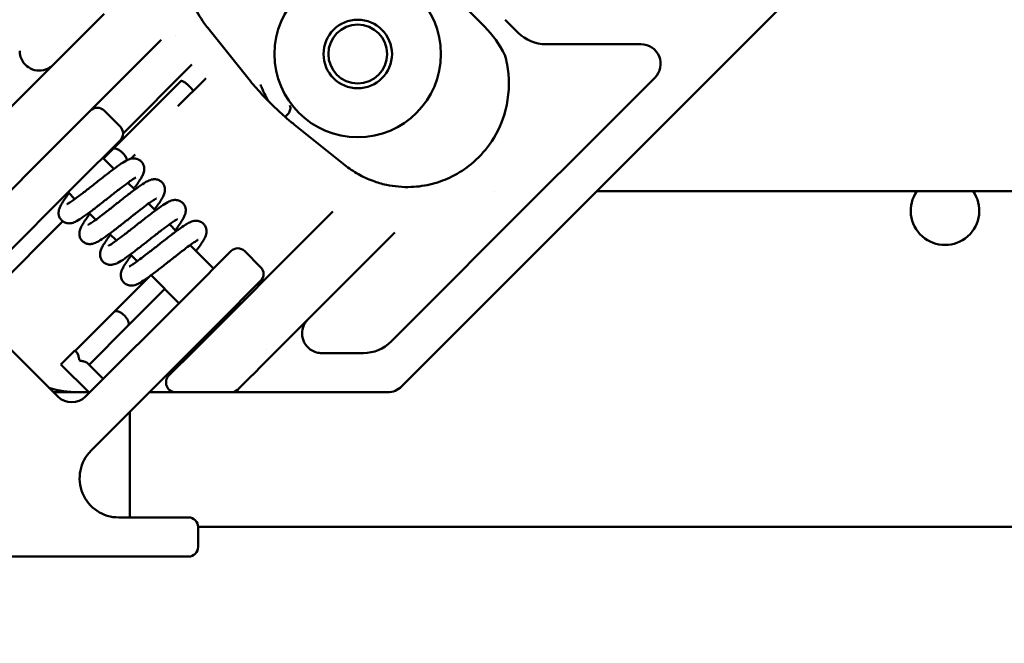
# Model space of a CAD drawing. Header units: millimetres. Extents: x 0 to 14369, y -869 to 2970.
# Tile 240 of 256: x 1672 to 1723, y 136 to 168. Entities that reach past the tile are written whole.
import ezdxf

# ---------------------------------------------------------------- set-up
doc = ezdxf.new("R2010")
doc.units = ezdxf.units.MM
doc.header["$LTSCALE"] = 10
doc.layers.add('Detailumgrenzung (ISO)', color=7, linetype='Continuous', lineweight=25)
doc.layers.add('Sichtbar (ISO)', color=7, linetype='Continuous', lineweight=50)

# ---------------------------------------------------------------- blocks, each defined once
blk = doc.blocks.new('2DDetail3')
at = {"layer": 'Detailumgrenzung (ISO)'}
blk.add_circle((191.4219, 29.8398), 30.9875, dxfattribs=at)

msp = doc.modelspace()

# ---------------------------------------------------------------- linework, layer by layer
at = {"layer": 'Sichtbar (ISO)'}
for p, q in [((1720.82, 177.974), (1705.971, 163.125)), ((1695.99, 167.285), (1694.929, 168.346)), ((1676.001, 167.379), (1676.558, 167.936)), ((1697.717, 166.97), (1697.05, 167.638)), ((1676.001, 167.379), (1672.446, 163.823)), ((1681.855, 167.215), (1683.898, 164.662)), ((1679.47, 166.605), (1678.679, 165.814)), ((1703.988, 166.385), (1699.132, 166.385)), ((1678.122, 165.257), (1678.679, 165.814)), ((1678.122, 165.257), (1673.153, 160.288)), ((1677.526, 161.833), (1681.009, 165.315)), ((1681.046, 165.353), (1681.009, 165.315)), ((1677.004, 161.028), (1680.479, 164.503)), ((1681.716, 164.608), (1680.322, 163.215)), ((1681.716, 164.608), (1681.753, 164.645)), ((1704.557, 164.539), (1703.944, 163.927)), ((1704.557, 164.539), (1704.695, 164.677)), ((1671.663, 163.041), (1672.446, 163.823)), ((1695.678, 155.661), (1703.944, 163.927)), ((1676.567, 162.995), (1677.38, 162.182)), ((1705.359, 162.512), (1705.971, 163.125)), ((1705.359, 162.512), (1697.093, 154.246)), ((1686.295, 162.265), (1688.848, 160.222)), ((1677.38, 161.475), (1675.259, 159.353)), ((1676.532, 160.555), (1677.004, 161.028)), ((1667.198, 154.333), (1673.738, 160.873)), ((1676.496, 160.591), (1677.065, 160.021)), ((1677.926, 160.536), (1678.141, 160.75)), ((1669.955, 154.05), (1675.259, 159.353)), ((1677.776, 159.311), (1678.126, 158.961)), ((1674.728, 158.823), (1675.069, 158.482)), ((1696.491, 158.885), (1696.491, 158.885)), ((1701.731, 158.885), (1742.834, 158.885)), ((1678.836, 158.251), (1679.187, 157.9)), ((1675.78, 157.772), (1676.13, 157.421)), ((1687.447, 157.046), (1688.238, 157.837)), ((1674.45, 157.342), (1670.44, 153.332)), ((1679.897, 157.19), (1680.247, 156.839)), ((1687.447, 157.046), (1686.89, 156.489)), ((1676.84, 156.711), (1677.191, 156.361)), ((1681.921, 151.52), (1686.89, 156.489)), ((1689.569, 154.925), (1691.31, 156.666)), ((1691.31, 156.666), (1691.313, 156.669)), ((1691.334, 156.69), (1691.347, 156.703)), ((1691.362, 156.718), (1691.403, 156.759)), ((1680.958, 156.129), (1682.153, 154.934)), ((1677.901, 155.65), (1678.251, 155.3)), ((1680.916, 153.696), (1683.037, 155.818)), ((1683.744, 155.818), (1684.557, 155.004)), ((1694.658, 154.64), (1695.678, 155.661)), ((1689.569, 154.925), (1689.012, 154.368)), ((1678.894, 154.54), (1677.073, 152.718)), ((1678.962, 154.59), (1680.385, 153.166)), ((1691.219, 151.201), (1694.658, 154.64)), ((1684.557, 154.297), (1682.436, 152.176)), ((1685.456, 150.812), (1689.012, 154.368)), ((1697.093, 154.246), (1696.072, 153.226)), ((1680.916, 153.696), (1675.612, 148.393)), ((1679.66, 153.891), (1677.781, 152.012)), ((1683.673, 153.413), (1683.744, 153.343)), ((1696.072, 153.226), (1691.754, 148.908)), ((1674.198, 148.393), (1669.955, 152.636)), ((1677.073, 152.718), (1675.083, 150.728)), ((1677.781, 152.012), (1675.79, 150.021)), ((1675.895, 145.636), (1682.436, 152.176)), ((1681.139, 150.737), (1681.921, 151.52)), ((1681.906, 151.646), (1681.976, 151.575)), ((1675.065, 150.745), (1674.358, 150.038)), ((1675.154, 150.657), (1675.065, 150.745)), ((1679.925, 149.524), (1681.139, 150.737)), ((1684.674, 150.03), (1685.456, 150.812)), ((1684.876, 150.798), (1684.876, 150.798)), ((1687.673, 150.615), (1689.804, 150.615)), ((1675.808, 148.589), (1674.358, 150.038)), ((1676.515, 149.296), (1675.72, 150.091)), ((1684.153, 149.509), (1684.674, 150.03)), ((1679.925, 149.524), (1679.87, 149.469)), ((1683.461, 148.817), (1684.122, 149.478)), ((1675.248, 148.615), (1673.976, 148.615)), ((1675.248, 148.615), (1675.781, 148.615)), ((1683.052, 148.615), (1680.223, 148.615)), ((1683.461, 148.817), (1683.405, 148.761)), ((1691.047, 148.615), (1685.173, 148.615)), ((1677.87, 142.221), (1677.87, 147.61)), ((1679.367, 142.221), (1677.31, 142.221)), ((1679.367, 142.221), (1680.867, 142.221)), ((1759.518, 141.735), (1681.367, 141.735)), ((1681.367, 140.721), (1681.367, 141.721)), ((1679.367, 140.221), (1667.228, 140.221)), ((1679.367, 140.221), (1680.867, 140.221))]:
    msp.add_line(p, q, dxfattribs=at)
for radius in [4.25, 1.75, 1.5]:
    msp.add_circle((1689.518, 165.885), radius, dxfattribs=at)
for centre, radius, start, end in [((1692.053, 163.349), 5.567, 26.5238, 45), ((1689.457, 165.891), 9.319, 174.2063, 174.2064), ((1689.457, 165.891), 9.319, 174.2063, 174.2064), ((1699.132, 168.385), 2, 225, 270), ((1673.248, 166.04), 1, 180, 183.2291), ((1703.988, 165.385), 1, 315, 90), ((1673.248, 166.04), 1, 210.3276, 315), ((1676.213, 162.641), 0.5, 45, 135), ((1677.027, 161.828), 0.5, 315, 45), ((1719.518, 157.885), 1.75, 145.1501, 34.8499), ((1719.518, 157.885), 1.75, 145.1501, 34.8499), ((1683.39, 155.464), 0.5, 45, 135), ((1684.204, 154.651), 0.5, 315, 45), ((1687.673, 151.615), 1, 135, 240.8363), ((1689.804, 152.615), 2, 270, 315), ((1687.673, 151.615), 1, 266.3402, 270), ((1680.223, 149.115), 0.5, 135, 270), ((1691.047, 149.615), 1, 270, 315), ((1675.248, 153.615), 5, 252.5006, 270), ((1674.905, 149.1), 1, 225, 315), ((1683.052, 149.115), 0.5, 270, 315), ((1677.31, 144.221), 2, 135, 270), ((1680.867, 141.721), 0.5, 0, 90), ((1680.867, 140.721), 0.5, 270, 0)]:
    msp.add_arc(centre, radius, start, end, dxfattribs=at)
for centre, major_axis, ratio, start_param, end_param in [((1702.299, 163.695), (0.707, -0.707), 0.57735, 0.000001, 0.000014), ((1691.06, 157.123), (0.354, -0.354), 0.85079, 0.000034, 0.000077), ((1684.983, 150.336), (-0.886, -0.882), 0.000665, 5.928371, 6.049504)]:
    msp.add_ellipse(centre, major_axis=major_axis, ratio=ratio, start_param=start_param, end_param=end_param, dxfattribs=at)
for points, knots in [([(1687.475, 175.398), (1686.688, 175.623), (1685.869, 175.663), (1684.246, 175.379), (1683.416, 175.033), (1682.371, 174.203), (1682.075, 173.909), (1681.617, 173.321), (1681.44, 173.046), (1681.168, 172.515), (1681.064, 172.267), (1680.838, 171.577), (1680.749, 171.099), (1680.714, 170.236), (1680.745, 169.84), (1680.883, 169.112), (1680.988, 168.77), (1681.269, 168.096), (1681.455, 167.766), (1681.724, 167.384), (1681.788, 167.298), (1681.855, 167.215)], [0.001098, 0.001098, 0.001098, 0.001098, 0.357064, 0.357064, 0.727479, 0.727479, 0.88417, 0.88417, 0.997113, 0.997113, 1.084044, 1.084044, 1.227313, 1.227313, 1.343527, 1.343527, 1.454238, 1.454238, 1.581325, 1.581325, 1.619911, 1.619911, 1.619911, 1.619911]), ([(1672.25, 165.984), (1672.256, 165.876), (1672.28, 165.768), (1672.338, 165.622), (1672.36, 165.578), (1672.385, 165.535)], [0, 0, 0, 0, 0.03232523, 0.03232523, 0.04713976, 0.04713976, 0.04713976, 0.04713976]), ([(1688.848, 160.222), (1689.063, 160.049), (1689.3, 159.888), (1689.789, 159.615), (1690.038, 159.499), (1690.518, 159.324), (1690.745, 159.258), (1691.383, 159.12), (1691.818, 159.08), (1692.613, 159.11), (1692.984, 159.166), (1693.685, 159.347), (1694.022, 159.475), (1694.691, 159.808), (1695.019, 160.024), (1695.677, 160.564), (1695.988, 160.904), (1696.584, 161.737), (1696.831, 162.249), (1697.208, 163.455), (1697.28, 164.169), (1697.183, 165.196), (1697.123, 165.521), (1697.031, 165.842)], [0, 0, 0, 0, 0.100344, 0.100344, 0.190359, 0.190359, 0.263987, 0.263987, 0.391398, 0.391398, 0.502847, 0.502847, 0.616713, 0.616713, 0.752373, 0.752373, 0.92769, 0.92769, 1.163607, 1.163607, 1.475785, 1.475785, 1.620966, 1.620966, 1.620966, 1.620966]), ([(1697.057, 165.807), (1697.053, 165.81), (1697.05, 165.813), (1697.042, 165.822), (1697.038, 165.828), (1697.034, 165.835)], [-0.090389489, -0.090389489, -0.090389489, -0.090389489, -0.087020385, -0.087020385, -0.080997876, -0.080997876, -0.080997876, -0.080997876]), ([(1680.479, 164.503), (1680.482, 164.506), (1680.493, 164.513), (1680.52, 164.514), (1680.567, 164.5), (1680.625, 164.471), (1680.692, 164.428), (1680.766, 164.372), (1680.842, 164.307), (1680.893, 164.259), (1680.917, 164.234)], [0.5, 0.5, 0.5, 0.5, 0.5333342, 0.5999994, 0.6666667, 0.7333347, 0.7999989, 0.8666671, 0.9333325, 1, 1, 1, 1]), ([(1683.898, 164.662), (1684.077, 164.439), (1684.285, 164.196), (1684.723, 163.717), (1684.958, 163.475), (1685.421, 163.023), (1685.655, 162.808), (1686.021, 162.489), (1686.161, 162.372), (1686.295, 162.265)], [0, 0, 0, 0, 0.102282, 0.102282, 0.2011731, 0.2011731, 0.2968687, 0.2968687, 0.3581942, 0.3581942, 0.3581942, 0.3581942]), ([(1680.917, 164.234), (1680.942, 164.209), (1680.99, 164.159), (1681.055, 164.082), (1681.094, 164.032), (1681.111, 164.007), (1681.113, 164.005)], [0, 0, 0, 0, 0.0666675, 0.1333329, 0.2000011, 0.2048587, 0.2048587, 0.2048587, 0.2048587]), ([(1684.968, 163.469), (1684.887, 163.602), (1684.75, 163.852), (1684.646, 164.082), (1684.595, 164.208), (1684.563, 164.29), (1684.549, 164.33)], [0.5524362, 0.5524362, 0.5524362, 0.5524362, 0.6970331, 0.8227417, 0.911371, 1, 1, 1, 1]), ([(1686.043, 163.253), (1686.05, 163.243), (1686.056, 163.233), (1686.061, 163.222), (1686.065, 163.211), (1686.069, 163.199), (1686.072, 163.186), (1686.078, 163.163), (1686.08, 163.136), (1686.078, 163.107), (1686.076, 163.077), (1686.069, 163.043), (1686.057, 163.009), (1686.045, 162.975), (1686.028, 162.939), (1686.007, 162.904), (1685.986, 162.869), (1685.96, 162.834), (1685.932, 162.802), (1685.903, 162.77), (1685.872, 162.739), (1685.839, 162.713), (1685.826, 162.702), (1685.813, 162.692), (1685.8, 162.682)], [0, 0, 0, 0, 0.0666599, 0.0666599, 0.0666599, 0.1306504, 0.1306504, 0.1306504, 0.2499607, 0.2499607, 0.2499607, 0.3749673, 0.3749673, 0.3749673, 0.4999738, 0.4999738, 0.4999738, 0.6249804, 0.6249804, 0.6249804, 0.7499869, 0.7499869, 0.7499869, 0.800294, 0.800294, 0.800294, 0.800294]), ([(1677.004, 161.028), (1677.01, 161.033), (1677.016, 161.038), (1677.022, 161.042), (1677.03, 161.047), (1677.039, 161.051), (1677.048, 161.054), (1677.055, 161.056), (1677.062, 161.057), (1677.069, 161.058), (1677.081, 161.06), (1677.094, 161.061), (1677.108, 161.06), (1677.115, 161.06), (1677.122, 161.059), (1677.129, 161.058), (1677.145, 161.056), (1677.162, 161.052), (1677.18, 161.047), (1677.186, 161.045), (1677.192, 161.043), (1677.199, 161.041), (1677.219, 161.034), (1677.239, 161.025), (1677.261, 161.015), (1677.265, 161.013), (1677.27, 161.01), (1677.275, 161.008), (1677.298, 160.996), (1677.322, 160.982), (1677.346, 160.966), (1677.349, 160.964), (1677.352, 160.962), (1677.356, 160.96), (1677.381, 160.943), (1677.406, 160.924), (1677.431, 160.903), (1677.459, 160.88), (1677.487, 160.855), (1677.513, 160.829)], [0, 0, 0, 0, 0.066053, 0.066053, 0.066053, 0.142857, 0.142857, 0.142857, 0.198054, 0.198054, 0.198054, 0.285714, 0.285714, 0.285714, 0.330474, 0.330474, 0.330474, 0.428571, 0.428571, 0.428571, 0.463522, 0.463522, 0.463522, 0.571429, 0.571429, 0.571429, 0.59658, 0.59658, 0.59658, 0.714286, 0.714286, 0.714286, 0.730877, 0.730877, 0.730877, 0.857143, 0.857143, 0.857143, 1, 1, 1, 1]), ([(1674.664, 158.218), (1674.664, 158.218), (1674.667, 158.219), (1674.682, 158.226), (1674.7, 158.235), (1674.758, 158.269), (1674.803, 158.297), (1674.926, 158.379), (1675.011, 158.439), (1675.216, 158.589), (1675.343, 158.685), (1675.622, 158.899), (1675.777, 159.021), (1676.098, 159.273), (1676.266, 159.406), (1676.596, 159.664), (1676.76, 159.791), (1677.068, 160.025), (1677.213, 160.132), (1677.477, 160.315), (1677.594, 160.391), (1677.781, 160.488), (1677.854, 160.523), (1678.016, 160.554), (1678.087, 160.559), (1678.221, 160.538), (1678.284, 160.518), (1678.382, 160.462), (1678.422, 160.433), (1678.455, 160.399)], [0.0780982, 0.0780982, 0.0780982, 0.0780982, 0.0890688, 0.0890688, 0.11206, 0.11206, 0.1457541, 0.1457541, 0.1911719, 0.1911719, 0.2464706, 0.2464706, 0.3066026, 0.3066026, 0.3695327, 0.3695327, 0.434617, 0.434617, 0.5018011, 0.5018011, 0.5734572, 0.5734572, 0.6217888, 0.6217888, 0.6486345, 0.6486345, 0.6705674, 0.6705674, 0.6863861, 0.6863861, 0.6863861, 0.6863861]), ([(1677.513, 160.829), (1677.539, 160.803), (1677.563, 160.776), (1677.587, 160.748), (1677.607, 160.723), (1677.626, 160.698), (1677.643, 160.672), (1677.645, 160.669), (1677.648, 160.665), (1677.65, 160.662), (1677.665, 160.639), (1677.679, 160.615), (1677.691, 160.592), (1677.693, 160.587), (1677.696, 160.582), (1677.698, 160.577), (1677.709, 160.556), (1677.717, 160.535), (1677.724, 160.515), (1677.726, 160.509), (1677.728, 160.503), (1677.73, 160.496), (1677.733, 160.486), (1677.736, 160.475), (1677.738, 160.465)], [0, 0, 0, 0, 0.1428571, 0.1428571, 0.1428571, 0.269123, 0.269123, 0.269123, 0.2857143, 0.2857143, 0.2857143, 0.4034197, 0.4034197, 0.4034197, 0.4285714, 0.4285714, 0.4285714, 0.5364779, 0.5364779, 0.5364779, 0.5714286, 0.5714286, 0.5714286, 0.630572, 0.630572, 0.630572, 0.630572]), ([(1678.455, 160.399), (1678.498, 160.356), (1678.534, 160.304), (1678.584, 160.197), (1678.6, 160.14), (1678.613, 160.031), (1678.611, 159.978), (1678.597, 159.881), (1678.585, 159.838), (1678.549, 159.737), (1678.523, 159.683), (1678.415, 159.481), (1678.303, 159.318), (1678.134, 159.085), (1678.106, 159.048), (1678.078, 159.009)], [0, 0, 0, 0, 0.0201647, 0.0201647, 0.0399469, 0.0399469, 0.0604273, 0.0604273, 0.0825579, 0.0825579, 0.1177848, 0.1177848, 0.2117348, 0.2117348, 0.2292977, 0.2292977, 0.2292977, 0.2292977]), ([(1678.18, 159.575), (1678.18, 159.575), (1678.178, 159.574), (1678.164, 159.568), (1678.147, 159.559), (1678.09, 159.526), (1678.045, 159.498), (1677.925, 159.418), (1677.842, 159.359), (1677.639, 159.212), (1677.513, 159.117), (1677.236, 158.904), (1677.08, 158.782), (1676.76, 158.531), (1676.592, 158.398), (1676.263, 158.14), (1676.099, 158.012), (1675.79, 157.778), (1675.644, 157.67), (1675.378, 157.485), (1675.26, 157.408), (1675.075, 157.31), (1675.003, 157.276), (1674.874, 157.247), (1674.841, 157.242), (1674.742, 157.236), (1674.669, 157.243), (1674.542, 157.285), (1674.484, 157.315), (1674.419, 157.366), (1674.404, 157.38), (1674.39, 157.394)], [0.0781074, 0.0781074, 0.0781074, 0.0781074, 0.0885141, 0.0885141, 0.111421, 0.111421, 0.1447777, 0.1447777, 0.1897031, 0.1897031, 0.2448665, 0.2448665, 0.304975, 0.304975, 0.3677901, 0.3677901, 0.4326583, 0.4326583, 0.4998836, 0.4998836, 0.5714388, 0.5714388, 0.6189335, 0.6189335, 0.6335549, 0.6335549, 0.6589953, 0.6589953, 0.6798628, 0.6798628, 0.6865027, 0.6865027, 0.6865027, 0.6865027]), ([(1675.726, 157.157), (1675.726, 157.157), (1675.726, 157.157), (1675.728, 157.158), (1675.738, 157.163), (1675.775, 157.183), (1675.806, 157.201), (1675.895, 157.257), (1675.96, 157.301), (1676.127, 157.418), (1676.235, 157.498), (1676.483, 157.685), (1676.628, 157.797), (1676.934, 158.035), (1677.098, 158.165), (1677.428, 158.424), (1677.596, 158.556), (1677.916, 158.804), (1678.072, 158.922), (1678.358, 159.131), (1678.489, 159.222), (1678.669, 159.335), (1678.73, 159.37), (1678.865, 159.437), (1678.939, 159.47), (1679.1, 159.495), (1679.168, 159.497), (1679.297, 159.473), (1679.359, 159.451), (1679.451, 159.395), (1679.486, 159.369), (1679.516, 159.338)], [0.0784175, 0.0784175, 0.0784175, 0.0784175, 0.0808702, 0.0808702, 0.1008283, 0.1008283, 0.1285904, 0.1285904, 0.1687478, 0.1687478, 0.2200994, 0.2200994, 0.2784929, 0.2784929, 0.3402936, 0.3402936, 0.4042867, 0.4042867, 0.4704428, 0.4704428, 0.5395174, 0.5395174, 0.5788873, 0.5788873, 0.6255769, 0.6255769, 0.6507391, 0.6507391, 0.6724371, 0.6724371, 0.6865918, 0.6865918, 0.6865918, 0.6865918]), ([(1679.516, 159.338), (1679.559, 159.295), (1679.595, 159.244), (1679.645, 159.136), (1679.66, 159.08), (1679.674, 158.971), (1679.671, 158.918), (1679.658, 158.823), (1679.646, 158.78), (1679.612, 158.682), (1679.587, 158.629), (1679.484, 158.435), (1679.379, 158.28), (1679.212, 158.048), (1679.176, 157.999), (1679.138, 157.948)], [0, 0, 0, 0, 0.020073, 0.020073, 0.0397878, 0.0397878, 0.060029, 0.060029, 0.0817321, 0.0817321, 0.1159098, 0.1159098, 0.2063356, 0.2063356, 0.2292932, 0.2292932, 0.2292932, 0.2292932]), ([(1674.39, 157.394), (1674.347, 157.437), (1674.311, 157.489), (1674.26, 157.596), (1674.245, 157.653), (1674.232, 157.762), (1674.234, 157.816), (1674.249, 157.913), (1674.261, 157.956), (1674.296, 158.057), (1674.322, 158.111), (1674.426, 158.305), (1674.531, 158.459), (1674.696, 158.688), (1674.731, 158.735), (1674.767, 158.784)], [0, 0, 0, 0, 0.0201825, 0.0201825, 0.0399835, 0.0399835, 0.0604965, 0.0604965, 0.0826557, 0.0826557, 0.1177265, 0.1177265, 0.2070473, 0.2070473, 0.2293217, 0.2293217, 0.2293217, 0.2293217]), ([(1679.241, 158.514), (1679.241, 158.514), (1679.241, 158.514), (1679.238, 158.513), (1679.228, 158.509), (1679.191, 158.489), (1679.16, 158.471), (1679.071, 158.415), (1679.006, 158.371), (1678.839, 158.253), (1678.731, 158.174), (1678.483, 157.987), (1678.338, 157.875), (1678.032, 157.636), (1677.867, 157.506), (1677.538, 157.247), (1677.37, 157.116), (1677.049, 156.868), (1676.894, 156.749), (1676.608, 156.54), (1676.477, 156.449), (1676.297, 156.337), (1676.236, 156.301), (1676.101, 156.234), (1676.027, 156.201), (1675.866, 156.177), (1675.798, 156.175), (1675.669, 156.199), (1675.607, 156.221), (1675.515, 156.276), (1675.48, 156.303), (1675.45, 156.333)], [0.0784316, 0.0784316, 0.0784316, 0.0784316, 0.0809057, 0.0809057, 0.1008689, 0.1008689, 0.1286079, 0.1286079, 0.1688198, 0.1688198, 0.220145, 0.220145, 0.2785746, 0.2785746, 0.3403808, 0.3403808, 0.4043655, 0.4043655, 0.4705065, 0.4705065, 0.539611, 0.539611, 0.5789993, 0.5789993, 0.6256318, 0.6256318, 0.6507607, 0.6507607, 0.6724392, 0.6724392, 0.6865883, 0.6865883, 0.6865883, 0.6865883]), ([(1676.786, 156.097), (1676.786, 156.097), (1676.788, 156.098), (1676.802, 156.104), (1676.82, 156.113), (1676.877, 156.146), (1676.921, 156.174), (1677.043, 156.255), (1677.126, 156.313), (1677.328, 156.461), (1677.455, 156.556), (1677.732, 156.77), (1677.888, 156.891), (1678.208, 157.142), (1678.376, 157.275), (1678.705, 157.533), (1678.87, 157.661), (1679.178, 157.895), (1679.324, 158.003), (1679.59, 158.188), (1679.708, 158.264), (1679.893, 158.362), (1679.965, 158.397), (1680.094, 158.425), (1680.127, 158.43), (1680.226, 158.435), (1680.298, 158.429), (1680.425, 158.387), (1680.482, 158.357), (1680.548, 158.305), (1680.563, 158.292), (1680.577, 158.278)], [0.0781004, 0.0781004, 0.0781004, 0.0781004, 0.0885885, 0.0885885, 0.1115155, 0.1115155, 0.1449262, 0.1449262, 0.1899069, 0.1899069, 0.2451028, 0.2451028, 0.3052155, 0.3052155, 0.3680411, 0.3680411, 0.4329291, 0.4329291, 0.5001647, 0.5001647, 0.5717369, 0.5717369, 0.6193455, 0.6193455, 0.6337188, 0.6337188, 0.6590117, 0.6590117, 0.6798829, 0.6798829, 0.6864945, 0.6864945, 0.6864945, 0.6864945]), ([(1680.577, 158.278), (1680.62, 158.235), (1680.656, 158.183), (1680.706, 158.075), (1680.721, 158.019), (1680.734, 157.909), (1680.732, 157.856), (1680.718, 157.759), (1680.706, 157.716), (1680.67, 157.614), (1680.644, 157.561), (1680.54, 157.367), (1680.436, 157.214), (1680.271, 156.985), (1680.236, 156.937), (1680.199, 156.888)], [0, 0, 0, 0, 0.0201823, 0.0201823, 0.0399829, 0.0399829, 0.0604947, 0.0604947, 0.0826545, 0.0826545, 0.1178263, 0.1178263, 0.2068701, 0.2068701, 0.2293028, 0.2293028, 0.2293028, 0.2293028]), ([(1675.45, 156.333), (1675.407, 156.376), (1675.371, 156.428), (1675.321, 156.535), (1675.306, 156.592), (1675.293, 156.701), (1675.295, 156.754), (1675.309, 156.849), (1675.32, 156.891), (1675.354, 156.99), (1675.379, 157.043), (1675.482, 157.237), (1675.587, 157.392), (1675.754, 157.624), (1675.79, 157.673), (1675.828, 157.723)], [0, 0, 0, 0, 0.0200649, 0.0200649, 0.0397738, 0.0397738, 0.0600073, 0.0600073, 0.0817322, 0.0817322, 0.1159279, 0.1159279, 0.2063442, 0.2063442, 0.2293008, 0.2293008, 0.2293008, 0.2293008]), ([(1680.302, 157.454), (1680.302, 157.454), (1680.299, 157.453), (1680.285, 157.446), (1680.266, 157.436), (1680.209, 157.403), (1680.163, 157.374), (1680.04, 157.292), (1679.956, 157.233), (1679.751, 157.083), (1679.623, 156.987), (1679.345, 156.773), (1679.189, 156.651), (1678.868, 156.399), (1678.7, 156.266), (1678.37, 156.008), (1678.206, 155.88), (1677.899, 155.647), (1677.753, 155.54), (1677.489, 155.357), (1677.372, 155.281), (1677.185, 155.184), (1677.112, 155.149), (1676.951, 155.118), (1676.88, 155.113), (1676.746, 155.133), (1676.683, 155.154), (1676.584, 155.21), (1676.545, 155.239), (1676.511, 155.273)], [0.0780919, 0.0780919, 0.0780919, 0.0780919, 0.089059, 0.089059, 0.112064, 0.112064, 0.1457625, 0.1457625, 0.1911536, 0.1911536, 0.2464687, 0.2464687, 0.3066044, 0.3066044, 0.3695245, 0.3695245, 0.4345909, 0.4345909, 0.5017962, 0.5017962, 0.5734599, 0.5734599, 0.6217784, 0.6217784, 0.6485778, 0.6485778, 0.6705764, 0.6705764, 0.6863864, 0.6863864, 0.6863864, 0.6863864]), ([(1677.847, 155.036), (1677.847, 155.036), (1677.847, 155.036), (1677.849, 155.037), (1677.86, 155.042), (1677.897, 155.061), (1677.928, 155.08), (1678.017, 155.136), (1678.083, 155.18), (1678.251, 155.299), (1678.359, 155.378), (1678.607, 155.565), (1678.753, 155.678), (1679.059, 155.917), (1679.224, 156.047), (1679.553, 156.306), (1679.721, 156.438), (1680.041, 156.685), (1680.197, 156.803), (1680.482, 157.012), (1680.613, 157.102), (1680.793, 157.215), (1680.855, 157.251), (1680.989, 157.317), (1681.063, 157.35), (1681.223, 157.374), (1681.29, 157.375), (1681.418, 157.352), (1681.48, 157.33), (1681.572, 157.274), (1681.607, 157.248), (1681.637, 157.217)], [0.0784146, 0.0784146, 0.0784146, 0.0784146, 0.0811448, 0.0811448, 0.1008462, 0.1008462, 0.128751, 0.128751, 0.1692244, 0.1692244, 0.2203749, 0.2203749, 0.2789769, 0.2789769, 0.3408623, 0.3408623, 0.4048071, 0.4048071, 0.4708002, 0.4708002, 0.5400568, 0.5400568, 0.5795914, 0.5795914, 0.6258731, 0.6258731, 0.6507822, 0.6507822, 0.6722928, 0.6722928, 0.6865077, 0.6865077, 0.6865077, 0.6865077]), ([(1681.637, 157.217), (1681.68, 157.174), (1681.716, 157.123), (1681.766, 157.016), (1681.782, 156.959), (1681.795, 156.85), (1681.793, 156.797), (1681.779, 156.701), (1681.767, 156.659), (1681.733, 156.559), (1681.708, 156.506), (1681.604, 156.311), (1681.499, 156.156), (1681.331, 155.924), (1681.296, 155.876), (1681.26, 155.827)], [0, 0, 0, 0, 0.0200576, 0.0200576, 0.0397416, 0.0397416, 0.0600722, 0.0600722, 0.0819661, 0.0819661, 0.1165024, 0.1165024, 0.2069992, 0.2069992, 0.2293725, 0.2293725, 0.2293725, 0.2293725]), ([(1676.511, 155.273), (1676.468, 155.316), (1676.432, 155.367), (1676.382, 155.475), (1676.367, 155.531), (1676.353, 155.641), (1676.356, 155.694), (1676.37, 155.791), (1676.382, 155.834), (1676.417, 155.935), (1676.443, 155.989), (1676.551, 156.19), (1676.662, 156.353), (1676.831, 156.585), (1676.859, 156.623), (1676.889, 156.663)], [0, 0, 0, 0, 0.020168, 0.020168, 0.0399534, 0.0399534, 0.0604388, 0.0604388, 0.0825759, 0.0825759, 0.1178211, 0.1178211, 0.2114127, 0.2114127, 0.2292964, 0.2292964, 0.2292964, 0.2292964]), ([(1681.362, 156.393), (1681.362, 156.393), (1681.362, 156.393), (1681.36, 156.392), (1681.35, 156.388), (1681.314, 156.369), (1681.283, 156.351), (1681.195, 156.295), (1681.131, 156.252), (1680.967, 156.137), (1680.859, 156.057), (1680.612, 155.871), (1680.468, 155.76), (1680.164, 155.523), (1679.999, 155.393), (1679.67, 155.134), (1679.501, 155.002), (1679.18, 154.753), (1679.024, 154.634), (1678.737, 154.425), (1678.606, 154.333), (1678.426, 154.22), (1678.365, 154.184), (1678.23, 154.116), (1678.155, 154.082), (1677.992, 154.056), (1677.922, 154.053), (1677.79, 154.077), (1677.728, 154.1), (1677.635, 154.156), (1677.601, 154.182), (1677.572, 154.212)], [0.0782802, 0.0782802, 0.0782802, 0.0782802, 0.0804245, 0.0804245, 0.1002586, 0.1002586, 0.128227, 0.128227, 0.1677342, 0.1677342, 0.2191537, 0.2191537, 0.2772389, 0.2772389, 0.3390115, 0.3390115, 0.4031055, 0.4031055, 0.4692275, 0.4692275, 0.5380545, 0.5380545, 0.5772046, 0.5772046, 0.6246709, 0.6246709, 0.6507472, 0.6507472, 0.67257, 0.67257, 0.6865676, 0.6865676, 0.6865676, 0.6865676]), ([(1677.572, 154.212), (1677.529, 154.255), (1677.493, 154.307), (1677.442, 154.414), (1677.427, 154.471), (1677.414, 154.581), (1677.416, 154.634), (1677.43, 154.73), (1677.442, 154.772), (1677.476, 154.87), (1677.501, 154.923), (1677.605, 155.117), (1677.71, 155.273), (1677.878, 155.505), (1677.913, 155.553), (1677.949, 155.602)], [0, 0, 0, 0, 0.0201309, 0.0201309, 0.0398923, 0.0398923, 0.0603638, 0.0603638, 0.0820056, 0.0820056, 0.1161591, 0.1161591, 0.2069321, 0.2069321, 0.229242, 0.229242, 0.229242, 0.229242]), ([(1677.595, 152.53), (1677.572, 152.553), (1677.548, 152.575), (1677.523, 152.596), (1677.52, 152.598), (1677.517, 152.601), (1677.513, 152.603), (1677.492, 152.621), (1677.469, 152.638), (1677.447, 152.653), (1677.44, 152.657), (1677.433, 152.662), (1677.426, 152.666), (1677.407, 152.678), (1677.388, 152.689), (1677.37, 152.699), (1677.359, 152.704), (1677.349, 152.709), (1677.339, 152.714), (1677.324, 152.721), (1677.31, 152.727), (1677.295, 152.732), (1677.282, 152.737), (1677.268, 152.741), (1677.255, 152.744), (1677.245, 152.747), (1677.235, 152.749), (1677.226, 152.751), (1677.21, 152.754), (1677.195, 152.755), (1677.181, 152.755), (1677.175, 152.755), (1677.17, 152.755), (1677.164, 152.755), (1677.148, 152.754), (1677.133, 152.751), (1677.119, 152.746), (1677.117, 152.746), (1677.115, 152.745), (1677.113, 152.744), (1677.097, 152.738), (1677.084, 152.729), (1677.073, 152.718)], [0, 0, 0, 0, 0.127291, 0.127291, 0.127291, 0.142857, 0.142857, 0.142857, 0.252705, 0.252705, 0.252705, 0.285714, 0.285714, 0.285714, 0.378148, 0.378148, 0.378148, 0.428571, 0.428571, 0.428571, 0.502296, 0.502296, 0.502296, 0.571429, 0.571429, 0.571429, 0.626199, 0.626199, 0.626199, 0.714286, 0.714286, 0.714286, 0.750776, 0.750776, 0.750776, 0.857143, 0.857143, 0.857143, 0.874766, 0.874766, 0.874766, 1, 1, 1, 1]), ([(1677.781, 152.012), (1677.792, 152.023), (1677.8, 152.036), (1677.806, 152.051), (1677.807, 152.053), (1677.808, 152.056), (1677.809, 152.058), (1677.814, 152.071), (1677.817, 152.086), (1677.818, 152.102), (1677.818, 152.108), (1677.818, 152.114), (1677.818, 152.12), (1677.818, 152.133), (1677.817, 152.148), (1677.814, 152.163), (1677.812, 152.173), (1677.81, 152.183), (1677.808, 152.193), (1677.804, 152.206), (1677.8, 152.219), (1677.795, 152.232), (1677.79, 152.246), (1677.784, 152.261), (1677.778, 152.276), (1677.773, 152.286), (1677.768, 152.296), (1677.763, 152.306), (1677.753, 152.325), (1677.742, 152.343), (1677.731, 152.362), (1677.726, 152.369), (1677.722, 152.376), (1677.717, 152.382), (1677.702, 152.405), (1677.686, 152.427), (1677.668, 152.449), (1677.666, 152.452), (1677.663, 152.455), (1677.66, 152.458), (1677.64, 152.483), (1677.618, 152.507), (1677.595, 152.53)], [0.0011368, 0.0011368, 0.0011368, 0.0011368, 0.1239356, 0.1239356, 0.1239356, 0.1428571, 0.1428571, 0.1428571, 0.2478565, 0.2478565, 0.2478565, 0.2857143, 0.2857143, 0.2857143, 0.3727594, 0.3727594, 0.3727594, 0.4285714, 0.4285714, 0.4285714, 0.4972122, 0.4972122, 0.4972122, 0.5714286, 0.5714286, 0.5714286, 0.6219224, 0.6219224, 0.6219224, 0.7142857, 0.7142857, 0.7142857, 0.7477412, 0.7477412, 0.7477412, 0.8571429, 0.8571429, 0.8571429, 0.8731867, 0.8731867, 0.8731867, 1, 1, 1, 1]), ([(1675.273, 150.256), (1675.274, 150.256), (1675.274, 150.256), (1675.274, 150.257), (1675.275, 150.257), (1675.276, 150.258), (1675.276, 150.259), (1675.279, 150.263), (1675.28, 150.268), (1675.283, 150.283), (1675.283, 150.297), (1675.28, 150.328), (1675.278, 150.343), (1675.268, 150.401), (1675.255, 150.457), (1675.212, 150.577), (1675.187, 150.62), (1675.16, 150.651), (1675.157, 150.654), (1675.154, 150.657)], [-0.05808345, -0.05808345, -0.05808345, -0.05808345, -0.05804017, -0.05804017, -0.05794149, -0.05794149, -0.05776225, -0.05776225, -0.0569744, -0.0569744, -0.05564174, -0.05564174, -0.05447895, -0.05447895, -0.05105123, -0.05105123, -0.04698725, -0.04698725, -0.04653697, -0.04653697, -0.04653697, -0.04653697]), ([(1687.186, 150.742), (1687.28, 150.689), (1687.385, 150.651), (1687.53, 150.624), (1687.57, 150.62), (1687.609, 150.617)], [0, 0, 0, 0, 0.03248783, 0.03248783, 0.04436117, 0.04436117, 0.04436117, 0.04436117]), ([(1675.72, 150.091), (1675.715, 150.096), (1675.709, 150.101), (1675.667, 150.135), (1675.61, 150.163), (1675.502, 150.194), (1675.471, 150.201), (1675.421, 150.211), (1675.404, 150.213), (1675.377, 150.216), (1675.366, 150.217), (1675.351, 150.217), (1675.345, 150.217), (1675.336, 150.216), (1675.332, 150.215), (1675.326, 150.212), (1675.323, 150.211), (1675.321, 150.208), (1675.321, 150.208), (1675.321, 150.208)], [-0.0614024, -0.0614024, -0.0614024, -0.0614024, -0.05627451, -0.05627451, -0.0255897, -0.0255897, -0.01422826, -0.01422826, -0.00805379, -0.00805379, -0.00459711, -0.00459711, -0.00256234, -0.00256234, -0.00116973, -0.00116973, 0, 0, 0.00000115, 0.00000115, 0.00000115, 0.00000115]), ([(1678.875, 148.615), (1678.924, 148.615), (1678.971, 148.615), (1679.018, 148.615), (1679.082, 148.615), (1679.145, 148.615), (1679.205, 148.615), (1679.212, 148.615), (1679.218, 148.615), (1679.225, 148.615), (1679.276, 148.615), (1679.325, 148.615), (1679.372, 148.615), (1679.424, 148.615), (1679.473, 148.615), (1679.521, 148.615), (1679.54, 148.615), (1679.559, 148.615), (1679.578, 148.615), (1679.579, 148.615), (1679.579, 148.615), (1679.58, 148.615)], [0.024734, 0.024734, 0.024734, 0.024734, 0.0804483, 0.0804483, 0.0804483, 0.158036, 0.158036, 0.158036, 0.1666667, 0.1666667, 0.1666667, 0.232441, 0.232441, 0.232441, 0.3038559, 0.3038559, 0.3038559, 0.3333333, 0.3333333, 0.3333333, 0.3341466, 0.3341466, 0.3341466, 0.3341466]), ([(1680.07, 148.615), (1680.01, 148.615), (1679.935, 148.615), (1679.77, 148.615), (1679.677, 148.615), (1679.58, 148.615)], [0, 0, 0, 0, 0.03084745, 0.03084745, 0.06283461, 0.06283461, 0.06283461, 0.06283461]), ([(1680.07, 148.615), (1680.073, 148.615), (1680.076, 148.615), (1680.079, 148.615), (1680.097, 148.615), (1680.113, 148.615), (1680.128, 148.615), (1680.142, 148.615), (1680.156, 148.615), (1680.167, 148.615), (1680.174, 148.615), (1680.18, 148.615), (1680.186, 148.615), (1680.19, 148.615), (1680.193, 148.615), (1680.197, 148.615), (1680.205, 148.615), (1680.212, 148.615), (1680.216, 148.615), (1680.219, 148.615), (1680.221, 148.615), (1680.222, 148.615)], [0.6706126, 0.6706126, 0.6706126, 0.6706126, 0.6800253, 0.6800253, 0.6800253, 0.737988, 0.737988, 0.737988, 0.7971699, 0.7971699, 0.7971699, 0.8333333, 0.8333333, 0.8333333, 0.8594016, 0.8594016, 0.8594016, 0.9265534, 0.9265534, 0.9265534, 0.9740417, 0.9740417, 0.9740417, 0.9740417]), ([(1683.274, 148.615), (1683.232, 148.615), (1683.188, 148.615), (1683.152, 148.615), (1683.146, 148.615)], [0.6784653, 0.6784653, 0.6784653, 0.6784653, 0.7777778, 0.8015303, 0.8015303, 0.8015303, 0.8015303]), ([(1683.69, 148.615), (1683.689, 148.615), (1683.603, 148.615), (1683.507, 148.615), (1683.427, 148.615), (1683.411, 148.615)], [0.442817, 0.442817, 0.442817, 0.442817, 0.4444444, 0.5555556, 0.5840631, 0.5840631, 0.5840631, 0.5840631]), ([(1685.173, 148.615), (1685.008, 148.615), (1684.745, 148.615), (1684.514, 148.615), (1684.424, 148.615)], [0, 0, 0, 0, 0.1111111, 0.1879508, 0.1879508, 0.1879508, 0.1879508])]:
    msp.add_open_spline(points, degree=3, knots=knots, dxfattribs=at)
for points in [[(1691.334, 156.69), (1691.326, 156.682), (1691.319, 156.675), (1691.313, 156.669)], [(1691.362, 156.718), (1691.356, 156.713), (1691.351, 156.707), (1691.347, 156.703)], [(1691.413, 156.769), (1691.41, 156.766), (1691.406, 156.762), (1691.403, 156.759)], [(1677.073, 152.718), (1677.073, 152.718), (1677.073, 152.718), (1677.073, 152.718)], [(1683.058, 148.615), (1683.054, 148.615), (1683.052, 148.615), (1683.052, 148.615)], [(1683.146, 148.615), (1683.101, 148.615), (1683.072, 148.615), (1683.058, 148.615)], [(1683.411, 148.615), (1683.361, 148.615), (1683.315, 148.615), (1683.274, 148.615)], [(1684.424, 148.615), (1684.165, 148.615), (1683.911, 148.615), (1683.69, 148.615)]]:
    msp.add_open_spline(points, degree=3, dxfattribs=at)

# ---------------------------------------------------------------- block references
at = {"layer": 'Detailumgrenzung (ISO)', "xscale": 10, "yscale": 10, "zscale": 10}
msp.add_blockref('2DDetail3', (0, 0), dxfattribs=at)

doc.saveas('drawing.dxf')
